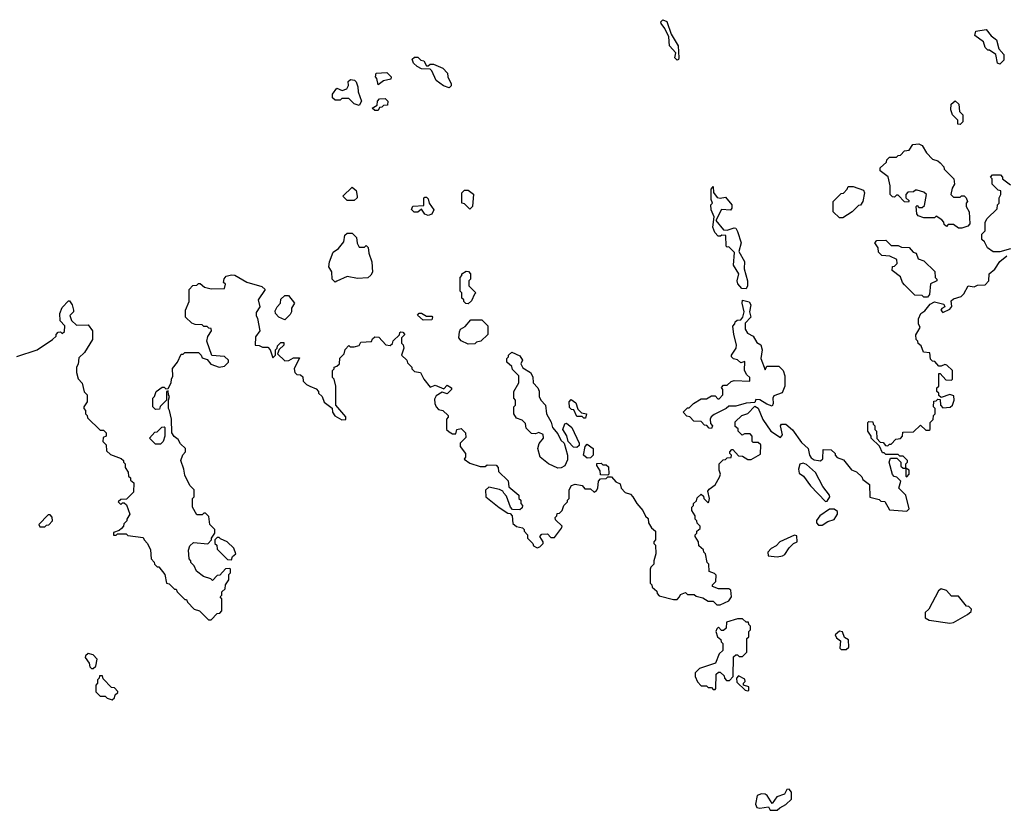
# Model space of a CAD drawing. Extents: x 1862350 to 2057294, y 212041 to 437318.
# Tile 187 of 256: x 1948709 to 1954410, y 342760 to 347336. Entities that reach past the tile are written whole.
import ezdxf

# ---------------------------------------------------------------- set-up
doc = ezdxf.new("R2010")
doc.units = 0

msp = doc.modelspace()

# ---------------------------------------------------------------- linework, layer by layer
at = {"layer": '0CON10XD'}
for points in [[(1952515, 347101.4), (1952502.7, 347115), (1952508, 347145), (1952470.7, 347185), (1952467.9, 347237.9), (1952445.4, 347285.4), (1952422.9, 347315), (1952420.9, 347325), (1952433.5, 347336.5), (1952456.3, 347326.3), (1952482.1, 347252.1), (1952522, 347185), (1952526.4, 347115), (1952524.2, 347105.8), (1952515, 347101.4)], [(1954385, 347080), (1954370, 347085), (1954360, 347135), (1954325, 347160), (1954315, 347160), (1954300, 347175), (1954289.3, 347209.3), (1954240, 347245), (1954245, 347270), (1954305, 347280), (1954333.6, 347243.6), (1954365, 347220), (1954378.3, 347168.3), (1954407.5, 347135), (1954407, 347103), (1954385, 347080)], [(1951195, 346942.5), (1951163, 346953), (1951120, 346985), (1951095, 347040), (1951085, 347050), (1951035, 347052.5), (1951010, 347065), (1950990, 347085), (1950981.7, 347108.3), (1950995, 347120), (1951015, 347120), (1951031.7, 347101.7), (1951048.3, 347098.3), (1951065, 347070), (1951075, 347070), (1951085, 347080), (1951105, 347080), (1951160, 347055), (1951187, 347027), (1951187.5, 347005), (1951207.5, 346965), (1951207, 346953), (1951195, 346942.5)], [(1950785, 346960), (1950777, 346997), (1950770, 347005), (1950773, 347027), (1950835, 347030), (1950860, 347005), (1950858.3, 346991.7), (1950815, 346982.5), (1950785, 346960)], [(1950675, 346840), (1950645, 346850), (1950615, 346880), (1950575, 346880), (1950565, 346870), (1950535, 346870), (1950520, 346885), (1950520, 346905), (1950545, 346940), (1950577, 346927), (1950603.3, 346936.7), (1950612.5, 346955), (1950611.7, 346978.3), (1950625, 346990), (1950647, 346987), (1950657, 346977), (1950667, 346947), (1950668.3, 346918.3), (1950687.5, 346865), (1950675, 346840)], [(1950785, 346810), (1950765, 346810), (1950750, 346825), (1950778.3, 346841.7), (1950780, 346865), (1950791.7, 346878.3), (1950825, 346880), (1950840, 346865), (1950838.3, 346841.7), (1950815, 346840), (1950805, 346830), (1950791.7, 346828.3), (1950785, 346810)], [(1954155, 346730), (1954141.7, 346731.7), (1954140, 346755), (1954110, 346785), (1954100, 346815), (1954103, 346847), (1954125, 346867.5), (1954147, 346847), (1954150, 346805), (1954170, 346785), (1954170, 346745), (1954155, 346730)], [(1954165, 346130), (1954145, 346130), (1954115, 346150), (1954085, 346150), (1954075, 346140), (1954061.7, 346151.7), (1954060, 346165), (1954048.3, 346178.3), (1954015, 346200), (1954005, 346190), (1953945, 346190), (1953911.7, 346201.7), (1953903.6, 346213.6), (1953900, 346255), (1953905, 346260), (1953915, 346250), (1953935, 346250), (1953948.3, 346261.7), (1953960, 346325), (1953945, 346337.5), (1953905, 346350), (1953895, 346350), (1953885, 346340), (1953851.7, 346338.3), (1953840, 346325), (1953840, 346305), (1953858.3, 346288.3), (1953855, 346280), (1953831.7, 346281.7), (1953795, 346320), (1953785, 346320), (1953775, 346310), (1953761.7, 346311.7), (1953750, 346325), (1953750, 346375), (1953737, 346427), (1953691.7, 346461.7), (1953691.7, 346478.3), (1953728.3, 346511.7), (1953730, 346525), (1953745, 346540), (1953785, 346540), (1953795, 346550), (1953808.3, 346551.7), (1953831.7, 346578.3), (1953858.3, 346581.7), (1953880, 346615), (1953915, 346617.5), (1953935, 346607.5), (1953960, 346565), (1953995, 346530), (1954025, 346520), (1954038.3, 346508.3), (1954060, 346485), (1954061.7, 346471.7), (1954117.5, 346415), (1954122.5, 346385), (1954108.3, 346361.7), (1954100, 346325), (1954115, 346310), (1954155, 346310), (1954163, 346317), (1954177.5, 346317.5), (1954190, 346305), (1954197.5, 346285), (1954190, 346275), (1954190, 346255), (1954207.5, 346225), (1954210, 346155), (1954198.3, 346141.7), (1954165, 346130)], [(1954445, 346010), (1954385, 345992.5), (1954345, 345992.5), (1954312.5, 346015), (1954295, 346050), (1954280, 346065), (1954280, 346095), (1954300, 346115), (1954300, 346165), (1954310, 346185), (1954368.3, 346241.7), (1954370, 346265), (1954380, 346275), (1954380, 346305), (1954390, 346325), (1954390, 346345), (1954375, 346350), (1954340, 346385), (1954340, 346415), (1954330, 346425), (1954341.7, 346438.3), (1954388.3, 346438.3), (1954400, 346425), (1954400, 346415), (1954445, 346380)], [(1950645, 346290), (1950605, 346290), (1950580, 346315), (1950635, 346367.5), (1950657, 346347), (1950662.5, 346315), (1950662.5, 346305), (1950645, 346290)], [(1951315, 346240), (1951285, 346270), (1951270, 346275), (1951270, 346335), (1951285, 346350), (1951305, 346350), (1951337, 346327), (1951330, 346255), (1951315, 346240)], [(1952915, 345778.5), (1952890.6, 345780.6), (1952867.9, 345807.9), (1952863.3, 345825), (1952873.3, 345865), (1952841.2, 345915), (1952848.1, 345988.1), (1952815, 346022.5), (1952805, 346020), (1952800, 346025), (1952797, 346087), (1952775, 346090), (1952767, 346083), (1952753, 346083), (1952733.9, 346103.9), (1952723.3, 346135), (1952730, 346195), (1952712.5, 346235), (1952710, 346265), (1952720, 346275), (1952712.5, 346295), (1952712.5, 346355), (1952725, 346370), (1952726.7, 346336.7), (1952747, 346307), (1952765, 346302.5), (1952795, 346310), (1952831.9, 346265), (1952832.9, 346245), (1952825, 346234.2), (1952771.7, 346238.3), (1952740, 346175), (1952785, 346120), (1952805, 346117.5), (1952845, 346132), (1952855, 346128.8), (1952865, 346111.2), (1952885.7, 346045), (1952873.8, 345995), (1952906, 345936), (1952903.8, 345895), (1952923.7, 345825), (1952923.5, 345795), (1952915, 345778.5)], [(1953475, 346190), (1953455, 346190), (1953420, 346225), (1953420, 346285), (1953465, 346330), (1953478.3, 346331.7), (1953500, 346355), (1953505, 346370), (1953535, 346370), (1953595, 346350), (1953600, 346335), (1953590, 346285), (1953576.7, 346263.3), (1953565, 346260), (1953530, 346225), (1953475, 346190)], [(1951075, 346202.5), (1951055, 346210), (1951035, 346240), (1951015, 346222.5), (1950993, 346223), (1950978.3, 346238.3), (1950985, 346257.5), (1951048.3, 346261.7), (1951050, 346305), (1951055, 346310), (1951065, 346310), (1951075, 346300), (1951080, 346275), (1951107.5, 346235), (1951095, 346210), (1951075, 346202.5)], [(1950535, 345817.5), (1950517.5, 345835), (1950516.1, 345876.1), (1950500, 345905), (1950502.5, 345935), (1950525, 345990), (1950555, 346012.5), (1950585, 346050), (1950591.7, 346088.3), (1950605, 346100), (1950635, 346100), (1950660, 346075), (1950663, 346043), (1950675, 346020), (1950705, 346020), (1950715, 346030), (1950727, 346017), (1950730, 345985), (1950747.5, 345935), (1950752.5, 345875), (1950743, 345857), (1950725, 345842.5), (1950665, 345837.5), (1950605, 345850), (1950545, 345822.5), (1950535, 345817.5)], [(1953965, 345730), (1953945, 345730), (1953935, 345740), (1953891.7, 345741.7), (1953831.7, 345801.7), (1953820, 345815), (1953808.3, 345848.3), (1953760, 345885), (1953761.7, 345908.3), (1953775, 345910), (1953790, 345925), (1953788.3, 345948.3), (1953747, 345967), (1953701.7, 345971.7), (1953681.7, 345991.7), (1953680, 346015), (1953660, 346045), (1953671.7, 346058.3), (1953725, 346060), (1953755, 346030), (1953795, 346030), (1953815, 346020), (1953858.3, 346018.3), (1953881.7, 345991.7), (1953900, 345985), (1953911.7, 345951.7), (1953945, 345940), (1954008.3, 345878.3), (1954010, 345845), (1954020, 345835), (1954020, 345825), (1953981.7, 345808.3), (1953977.5, 345745), (1953965, 345730)], [(1951512.5, 344595), (1951506.7, 344606.7), (1951487, 344617), (1951425, 344630.8), (1951406.4, 344613.6), (1951407.8, 344575), (1951485, 344512.5), (1951535, 344480), (1951548.3, 344478.3), (1951560, 344465), (1951565, 344420), (1951585, 344403.3), (1951620, 344395), (1951630, 344385), (1951630, 344375), (1951650, 344355), (1951650, 344335), (1951680, 344305), (1951685, 344290), (1951705, 344280), (1951720, 344285), (1951740, 344305), (1951740, 344315), (1951720, 344345), (1951731.7, 344358.3), (1951765, 344360), (1951785, 344340), (1951805, 344340), (1951847, 344393), (1951850, 344405), (1951811.7, 344441.7), (1951810, 344455), (1951820, 344465), (1951821.7, 344478.3), (1951835, 344480), (1951850, 344495), (1951860, 344525), (1951880, 344545), (1951880, 344555), (1951890, 344565), (1951890, 344615), (1951905, 344640), (1951925, 344647.5), (1951965, 344640), (1951981.7, 344621.7), (1952015, 344620), (1952035, 344602.5), (1952049.3, 344610.7), (1952057.5, 344625), (1952060, 344665), (1952071.7, 344678.3), (1952105, 344680), (1952115, 344690), (1952135, 344690), (1952161.7, 344661.7), (1952185, 344650), (1952192.5, 344625), (1952215, 344600), (1952245, 344590), (1952260, 344575), (1952282.5, 344535), (1952317.5, 344495), (1952331.7, 344461.7), (1952348.3, 344448.3), (1952350, 344425), (1952367.5, 344395), (1952390, 344375), (1952390, 344325), (1952380, 344315), (1952380, 344305), (1952390, 344295), (1952392.5, 344245), (1952380, 344205), (1952380, 344185), (1952363, 344167), (1952360, 344155), (1952360, 344075), (1952370, 344065), (1952371.7, 344051.7), (1952398.3, 344028.3), (1952400, 344015), (1952411.7, 344001.7), (1952495, 343980), (1952515, 343980), (1952530, 343995), (1952535, 344010), (1952565, 344020), (1952575, 344010), (1952615, 344010), (1952625, 344000), (1952665, 343990), (1952695, 343970), (1952725, 343970), (1952745, 343950), (1952765, 343950), (1952815, 343972.5), (1952830, 343995), (1952827.5, 344035), (1952815, 344042.5), (1952795, 344042.5), (1952755, 344042.5), (1952720, 344055), (1952720, 344065), (1952740, 344085), (1952741.7, 344121.7), (1952731.7, 344131.7), (1952701.7, 344141.7), (1952700, 344185), (1952690, 344195), (1952680, 344245), (1952670, 344255), (1952668.3, 344268.3), (1952641.7, 344291.7), (1952640, 344315), (1952620, 344345), (1952620, 344355), (1952630, 344365), (1952630, 344375), (1952648.3, 344391.7), (1952650, 344405), (1952631.7, 344421.7), (1952630, 344435), (1952620, 344445), (1952620, 344465), (1952600, 344495), (1952600, 344515), (1952610, 344525), (1952610, 344535), (1952628.3, 344551.7), (1952631.7, 344568.3), (1952655, 344590), (1952668.3, 344578.3), (1952670, 344565), (1952695, 344540), (1952700, 344545), (1952702.5, 344565), (1952693, 344607), (1952700.7, 344619.3), (1952736.4, 344643.6), (1952761.7, 344688.3), (1952767.5, 344705), (1952758.3, 344728.3), (1952760, 344765), (1952781.7, 344788.3), (1952795, 344790), (1952805, 344800), (1952828.3, 344801.7), (1952830, 344815), (1952820, 344825), (1952820, 344835), (1952831.7, 344848.3), (1952838.3, 344848.3), (1952871.7, 344811.7), (1952895, 344810), (1952925, 344790), (1952945, 344790), (1952998.3, 344821.7), (1953000, 344875), (1952985, 344890), (1952955, 344890), (1952950, 344895), (1952950, 344925), (1952938.3, 344938.3), (1952905, 344940), (1952891.7, 344931.7), (1952870, 344955), (1952868.3, 344968.3), (1952851.7, 344981.7), (1952851.7, 345008.3), (1952890, 345045), (1952925, 345057.5), (1952965, 345100), (1952985, 345087.5), (1953011.7, 345021.7), (1953057.5, 344955), (1953115, 344917.5), (1953125.7, 344934.3), (1953113.6, 344986.4), (1953120, 344995), (1953145, 344995.6), (1953183.1, 344963.1), (1953235, 344889.2), (1953274, 344855), (1953282.1, 344815), (1953290.8, 344800.8), (1953308.5, 344788.5), (1953335, 344784), (1953346.7, 344783.3), (1953360, 344795), (1953361.7, 344848.3), (1953407, 344847), (1953430, 344825), (1953430, 344815), (1953441.7, 344801.7), (1953478.3, 344788.3), (1953525, 344730), (1953555, 344720), (1953585, 344690), (1953590, 344675), (1953630, 344645), (1953631.7, 344571.7), (1953685, 344560), (1953695, 344550), (1953718.3, 344548.3), (1953745, 344500), (1953845, 344492.5), (1953860, 344505), (1953840, 344585), (1953800, 344625), (1953810, 344665), (1953788.3, 344688.3), (1953771.7, 344691.7), (1953763, 344703), (1953742.5, 344775), (1953751.7, 344798.3), (1953788.3, 344798.3), (1953810, 344775), (1953811.7, 344751.7), (1953825, 344740), (1953840, 344740), (1953840, 344695), (1953845, 344690), (1953860, 344705), (1953858.3, 344728.3), (1953840, 344740), (1953840, 344765), (1953850, 344775), (1953850, 344785), (1953825, 344810), (1953805, 344810), (1953795, 344820), (1953725, 344820), (1953715, 344830), (1953705, 344830), (1953688.3, 344868.3), (1953640, 344915), (1953640, 344925), (1953620, 344955), (1953620, 345005), (1953625, 345010), (1953648.3, 345008.3), (1953650, 344995), (1953660, 344985), (1953660, 344965), (1953670, 344955), (1953671.7, 344911.7), (1953691.7, 344891.7), (1953708.3, 344888.3), (1953721.7, 344871.7), (1953735, 344870), (1953745, 344880), (1953755, 344880), (1953781.7, 344908.3), (1953808.3, 344911.7), (1953820, 344925), (1953821.7, 344948.3), (1953885, 344950), (1953925, 344990), (1953955, 344960), (1953975, 344960), (1953980, 344965), (1953980, 345005), (1953998.3, 345021.7), (1954000, 345045), (1954010, 345055), (1954010, 345085), (1954000, 345095), (1954001.7, 345128.3), (1954015, 345130), (1954025, 345140), (1954038.3, 345138.3), (1954040, 345105), (1954055, 345090), (1954097, 345093), (1954110, 345105), (1954120, 345135), (1954118.3, 345158.3), (1954095, 345167.5), (1954045, 345150), (1954031.7, 345161.7), (1954030, 345175), (1954020, 345185), (1954020, 345205), (1954030, 345215), (1954031.7, 345288.3), (1954038.3, 345288.3), (1954071.7, 345251.7), (1954105, 345250), (1954110, 345255), (1954110, 345305), (1954077, 345337), (1954065, 345340), (1954045, 345330), (1954031.7, 345331.7), (1954008.3, 345358.3), (1953995, 345360), (1953981.7, 345371.7), (1953978.3, 345408.3), (1953941.7, 345411.7), (1953928.3, 345448.3), (1953911.7, 345461.7), (1953910, 345475), (1953900, 345485), (1953898.3, 345511.7), (1953909.3, 345530.7), (1953922.5, 345555), (1953912.5, 345575), (1953912.5, 345605), (1953927.5, 345635), (1953949.3, 345650.7), (1953980.7, 345689.3), (1954005, 345702.5), (1954060.7, 345690.7), (1954066.2, 345673.8), (1954047.5, 345665), (1954042, 345655), (1954055, 345641.9), (1954095, 345661.2), (1954107, 345677), (1954101.7, 345708.3), (1954115, 345720), (1954160, 345735), (1954175, 345750), (1954200, 345795), (1954235, 345790), (1954255, 345800), (1954298.3, 345801.7), (1954320, 345825), (1954322.5, 345865), (1954355, 345892.5), (1954384.1, 345935.9), (1954425, 345970)], [(1951305, 345692.5), (1951293, 345693), (1951280, 345705), (1951280, 345715), (1951270, 345725), (1951270, 345755), (1951260, 345765), (1951260, 345845), (1951270, 345855), (1951270, 345865), (1951295, 345880), (1951308.3, 345878.3), (1951320, 345865), (1951320, 345835), (1951310, 345825), (1951310, 345795), (1951350, 345755), (1951341.7, 345748.3), (1951325, 345710), (1951305, 345692.5)], [(1948693.3, 345386.7), (1948810, 345425), (1948900, 345485), (1948920, 345505), (1948920, 345515), (1948931.7, 345528.3), (1948945, 345530), (1948955, 345520), (1948968.3, 345531.7), (1948970, 345565), (1948943, 345593), (1948942.5, 345635), (1948955, 345670), (1948991.7, 345708.3), (1948998.3, 345708.3), (1949012.5, 345685), (1949020, 345655), (1949020, 345645), (1949000, 345625), (1949010, 345595), (1949038.3, 345568.3), (1949105, 345570), (1949130, 345535), (1949130, 345485), (1949085, 345410), (1949051.7, 345378.3), (1949047, 345343), (1949037.5, 345325), (1949037.5, 345295), (1949048.3, 345258.3), (1949071.7, 345231.7), (1949081.7, 345181.7), (1949100, 345165), (1949100, 345125), (1949080, 345095), (1949080, 345085), (1949090, 345075), (1949090, 345055), (1949100, 345045), (1949101.7, 345031.7), (1949175, 344960), (1949195, 344960), (1949210, 344945), (1949210, 344925), (1949191.7, 344918.3), (1949190, 344895), (1949210, 344875), (1949211.7, 344841.7), (1949235, 344820), (1949297, 344797), (1949310, 344785), (1949310, 344775), (1949320, 344765), (1949320, 344745), (1949337, 344717), (1949340, 344695), (1949350, 344685), (1949351.7, 344671.7), (1949370, 344655), (1949368.3, 344601.7), (1949328.3, 344561.7), (1949295, 344560), (1949280, 344545), (1949295, 344530), (1949305, 344540), (1949315, 344540), (1949328.3, 344528.3), (1949347.5, 344475), (1949330, 344445), (1949330, 344435), (1949311.7, 344418.3), (1949310, 344405), (1949298.3, 344391.7), (1949285, 344380), (1949251.7, 344368.3), (1949253, 344353), (1949267, 344353), (1949275, 344360), (1949325, 344360), (1949335, 344350), (1949425, 344340), (1949430, 344325), (1949450, 344305), (1949467, 344267), (1949470, 344215), (1949487, 344197), (1949490, 344185), (1949505, 344170), (1949515, 344170), (1949550, 344125), (1949560, 344075), (1949575, 344070), (1949605, 344040), (1949615, 344040), (1949620, 344025), (1949665, 343980), (1949675, 343980), (1949680, 343965), (1949720, 343925), (1949750, 343915), (1949801.7, 343861.7), (1949818.3, 343861.7), (1949851.7, 343898.3), (1949868.3, 343901.7), (1949880, 343915), (1949880, 343985), (1949870, 343995), (1949880, 344005), (1949880, 344025), (1949898.3, 344041.7), (1949900, 344065), (1949920, 344095), (1949920, 344125), (1949930, 344135), (1949930, 344155), (1949925, 344160), (1949901.7, 344158.3), (1949868.3, 344121.7), (1949851.7, 344118.3), (1949825, 344090), (1949815, 344100), (1949773, 344113), (1949733.6, 344143.6), (1949720, 344175), (1949700, 344195), (1949700, 344205), (1949690, 344215), (1949687.5, 344265), (1949695, 344290), (1949715, 344310), (1949798.3, 344301.7), (1949820, 344325), (1949820, 344335), (1949840, 344365), (1949840, 344385), (1949810, 344415), (1949805, 344460), (1949785, 344480), (1949775, 344480), (1949765, 344470), (1949735, 344470), (1949710, 344515), (1949710, 344565), (1949720, 344575), (1949720, 344615), (1949695, 344640), (1949665, 344700), (1949660, 344735), (1949642.5, 344785), (1949653, 344817), (1949670, 344835), (1949670, 344855), (1949640.7, 344880.7), (1949626.4, 344906.4), (1949603.6, 344923.6), (1949590, 344945), (1949587.5, 345025), (1949577.5, 345075), (1949570, 345085), (1949570, 345135), (1949577.5, 345155), (1949570, 345165), (1949568.3, 345188.3), (1949560, 345185), (1949560, 345135), (1949521.7, 345098.3), (1949518.3, 345081.7), (1949495, 345080), (1949480, 345095), (1949480, 345145), (1949490, 345155), (1949500, 345185), (1949535, 345210), (1949545, 345210), (1949555, 345200), (1949568.3, 345201.7), (1949586.4, 345233.6), (1949587.5, 345255), (1949596.7, 345273.3), (1949593, 345317), (1949622.5, 345355), (1949645, 345400), (1949655, 345400), (1949665, 345410), (1949745, 345410), (1949760, 345395), (1949765, 345380), (1949795, 345370), (1949815, 345343.3), (1949865, 345324.2), (1949895, 345330), (1949917.5, 345355), (1949917.5, 345365), (1949895, 345386.2), (1949821.7, 345391.7), (1949793.3, 345475), (1949798.3, 345501.7), (1949820, 345535), (1949818.3, 345548.3), (1949805, 345550), (1949795, 345560), (1949775, 345560), (1949765, 345570), (1949725, 345572.5), (1949705, 345580), (1949670, 345615), (1949670, 345655), (1949690, 345705), (1949690, 345775), (1949711.7, 345798.3), (1949735, 345800), (1949745, 345810), (1949755, 345810), (1949778.3, 345788.3), (1949818.3, 345778.3), (1949895, 345780), (1949900, 345805), (1949890, 345815), (1949893.3, 345836.7), (1949905, 345852.5), (1949935, 345860), (1949955, 345857.5), (1950025, 345817.5), (1950111.7, 345791.7), (1950130, 345775), (1950090, 345715), (1950100, 345675), (1950078.3, 345641.7), (1950077.5, 345625), (1950087, 345607), (1950100, 345535), (1950075, 345500), (1950071.7, 345451.7), (1950095, 345450), (1950115, 345440), (1950145, 345440), (1950160, 345425), (1950175, 345380), (1950190, 345395), (1950190, 345425), (1950200, 345435), (1950201.7, 345448.3), (1950221.7, 345468.3), (1950238.3, 345468.3), (1950238.3, 345451.7), (1950211.7, 345428.3), (1950201.7, 345401.7), (1950245, 345362.5), (1950267, 345363), (1950295, 345380), (1950328.3, 345378.3), (1950297.5, 345315), (1950302.5, 345295), (1950313, 345283), (1950335, 345280), (1950348.3, 345268.3), (1950350, 345245), (1950370, 345225), (1950390, 345215), (1950425, 345200), (1950440, 345185), (1950440, 345175), (1950460, 345155), (1950471.7, 345121.7), (1950518.3, 345088.3), (1950520, 345065), (1950533.6, 345043.6), (1950575, 345020), (1950598.3, 345021.7), (1950598.3, 345038.3), (1950540, 345105), (1950540, 345215), (1950530, 345255), (1950520, 345265), (1950520, 345305), (1950530, 345315), (1950530, 345325), (1950545, 345330), (1950560, 345345), (1950563, 345377), (1950587, 345403), (1950593, 345427), (1950615, 345450), (1950623, 345443), (1950645, 345442.5), (1950675, 345450), (1950685, 345470), (1950747, 345473), (1950751.7, 345488.3), (1950765, 345500), (1950788.3, 345498.3), (1950830, 345455), (1950855, 345450), (1950868.3, 345461.7), (1950871.7, 345478.3), (1950908.3, 345511.7), (1950910, 345525), (1950915, 345530), (1950928.3, 345528.3), (1950940, 345515), (1950920, 345495), (1950920, 345465), (1950930, 345455), (1950932.5, 345435), (1950920, 345395), (1950950, 345365), (1950955, 345350), (1950980, 345325), (1950980, 345315), (1950995, 345300), (1951030, 345295), (1951050, 345255), (1951085, 345210), (1951115, 345220), (1951165, 345200), (1951185, 345220), (1951210, 345205), (1951210, 345195), (1951185, 345170), (1951155, 345180), (1951120.7, 345159.3), (1951110.7, 345139.3), (1951112.5, 345115), (1951120, 345095), (1951135, 345080), (1951160, 345075), (1951190, 345045), (1951190, 345035), (1951180, 345025), (1951180, 344965), (1951195, 344950), (1951215, 344940), (1951235, 344940), (1951240, 344965), (1951265, 344970), (1951290, 344945), (1951291.7, 344918.3), (1951260, 344885), (1951260, 344865), (1951290, 344825), (1951290, 344805), (1951281.7, 344791.7), (1951315, 344770), (1951375, 344750), (1951405, 344750), (1951415, 344760), (1951468.3, 344758.3), (1951480, 344745), (1951481.7, 344721.7), (1951537, 344667), (1951541.7, 344631.7), (1951600, 344585), (1951600, 344565), (1951610, 344555), (1951610, 344535), (1951620, 344525), (1951618.3, 344511.7), (1951605, 344500), (1951561.7, 344501.7), (1951550, 344515), (1951528.3, 344578.3), (1951512.5, 344595)], [(1950245, 345600), (1950210, 345615), (1950190, 345635), (1950188.3, 345651.7), (1950200, 345675), (1950220, 345695), (1950221.7, 345718.3), (1950245, 345740), (1950265, 345740), (1950300, 345695), (1950283, 345667), (1950282.5, 345645), (1950275, 345630), (1950245, 345600)], [(1952715, 344970), (1952701.7, 344971.7), (1952688.3, 344988.3), (1952675, 344990), (1952655, 345010), (1952613, 345013), (1952588.3, 345038.3), (1952571.7, 345041.7), (1952550, 345065), (1952575, 345090), (1952585, 345090), (1952610, 345115), (1952655, 345142.5), (1952685, 345142.5), (1952715, 345160), (1952735, 345160), (1952751.7, 345141.7), (1952758.3, 345141.7), (1952780, 345165), (1952780, 345195), (1952771.7, 345208.3), (1952785, 345220), (1952805, 345220), (1952828.3, 345241.7), (1952845, 345247.5), (1952937.5, 345245), (1952936.2, 345265), (1952920, 345280), (1952906.7, 345305), (1952908.3, 345358.3), (1952885, 345350), (1952865, 345367.5), (1952843, 345373), (1952830, 345385), (1952830, 345395), (1952857.5, 345435), (1952860, 345455), (1952843.3, 345515), (1952838.3, 345561.7), (1952850, 345575), (1952851.7, 345588.3), (1952863, 345597), (1952885, 345600), (1952896, 345614), (1952904.2, 345645.8), (1952891.9, 345695), (1952895, 345713.3), (1952933.2, 345703.2), (1952942, 345685), (1952934.3, 345645), (1952943.1, 345615), (1952909.3, 345580.7), (1952910, 345545), (1952922.2, 345522.2), (1952955, 345503.8), (1952977, 345467), (1953000, 345455), (1953007.5, 345425), (1953000, 345375), (1953025, 345310), (1953035, 345330), (1953105, 345330), (1953130, 345305), (1953140, 345275), (1953140, 345215), (1953123.3, 345176.7), (1953075, 345160), (1953070, 345145), (1953072.5, 345115), (1953065, 345100), (1953035, 345110), (1952995, 345136.7), (1952971.7, 345138.3), (1952965, 345120), (1952915, 345117.5), (1952855, 345100), (1952815, 345100), (1952800, 345085), (1952729.3, 345050.7), (1952712, 345038), (1952706.7, 345025), (1952708.3, 344998.3), (1952720, 344985), (1952715, 344970)], [(1951045, 345597.5), (1951013, 345627), (1951023, 345637), (1951035, 345637.5), (1951065, 345620), (1951095, 345620), (1951100, 345615), (1951095, 345600), (1951045, 345597.5)], [(1951305, 345457.5), (1951265, 345477.5), (1951252, 345495), (1951255, 345530), (1951261.2, 345545), (1951289.3, 345560.7), (1951321.7, 345598.3), (1951385, 345600), (1951420, 345565), (1951420, 345515), (1951380, 345475), (1951355, 345470), (1951345, 345460), (1951305, 345457.5)], [(1951825, 344740), (1951770, 344765), (1951722.5, 344805), (1951708.8, 344855), (1951716.4, 344883.6), (1951742.5, 344915), (1951740, 344935), (1951715, 344947.5), (1951695, 344940), (1951671.7, 344941.7), (1951641.7, 344971.7), (1951638.3, 344998.3), (1951618.3, 345018.3), (1951585, 345030), (1951570, 345055), (1951570, 345095), (1951580, 345105), (1951580, 345135), (1951570, 345145), (1951570, 345185), (1951600, 345235), (1951600, 345275), (1951561.7, 345311.7), (1951558.3, 345328.3), (1951530, 345355), (1951530, 345375), (1951540, 345385), (1951540, 345395), (1951558.3, 345411.7), (1951605, 345390), (1951620, 345365), (1951610, 345345), (1951621.7, 345321.7), (1951667.5, 345295), (1951679.3, 345269.3), (1951682.5, 345235), (1951710, 345205), (1951717, 345187), (1951717.5, 345155), (1951726.7, 345135), (1951753.3, 345105), (1951758.8, 345055), (1951785.8, 345005.8), (1951793.3, 344975), (1951825, 344940), (1951842.7, 344902.7), (1951861.2, 344885), (1951881.2, 344815), (1951880.7, 344789.3), (1951866.1, 344753.9), (1951845, 344742.5), (1951825, 344740)], [(1951985, 345030), (1951975, 345030), (1951965, 345040), (1951935, 345040), (1951918.3, 345078.3), (1951905, 345080), (1951891.7, 345091.7), (1951890, 345125), (1951901.7, 345138.3), (1951928.3, 345118.3), (1951941.7, 345081.7), (1951961.7, 345061.7), (1951990, 345055), (1951985, 345030)], [(1949525, 344880), (1949495, 344880), (1949460, 344915), (1949491.7, 344948.3), (1949505, 344950), (1949531.7, 344978.3), (1949545, 344980), (1949550, 344975), (1949550, 344925), (1949540, 344895), (1949525, 344880)], [(1951935, 344860), (1951915, 344862), (1951885.5, 344895.5), (1951877.9, 344927.9), (1951854.2, 344965), (1951865, 344996.7), (1951875, 345000), (1951905.7, 344975.7), (1951948.8, 344885), (1951947.7, 344872.3), (1951935, 344860)], [(1951995, 344797.5), (1951973.3, 344815), (1951983.6, 344866.4), (1951995, 344880), (1952030, 344855), (1952030, 344815), (1952015, 344800), (1951995, 344797.5)], [(1952115, 344700), (1952071.7, 344701.7), (1952070, 344725), (1952050, 344755), (1952051.7, 344768.3), (1952075, 344770), (1952085, 344760), (1952105, 344760), (1952118.3, 344748.3), (1952120, 344705), (1952115, 344700)], [(1953375, 344547.5), (1953385, 344550), (1953400, 344575), (1953397.5, 344585), (1953360, 344635), (1953316.2, 344715), (1953265, 344760.8), (1953245, 344769.2), (1953226, 344764), (1953218, 344735), (1953222, 344712), (1953246.7, 344695), (1953287.5, 344637.5), (1953375, 344547.5)], [(1953355, 344410), (1953388.3, 344431.7), (1953425, 344443.3), (1953444, 344475), (1953445, 344488.8), (1953425, 344504), (1953397, 344503), (1953342.5, 344465), (1953323.3, 344436.7), (1953322.5, 344425), (1953335, 344410), (1953355, 344410)], [(1948855, 344400), (1948865, 344410), (1948878.3, 344411.7), (1948900, 344435), (1948897, 344457), (1948885, 344470), (1948875, 344470), (1948820, 344415), (1948825, 344400), (1948855, 344400)], [(1949935, 344210), (1949941.7, 344228.3), (1949960, 344245), (1949948.3, 344278.3), (1949910, 344315), (1949871.7, 344331.7), (1949865, 344340), (1949851.7, 344338.3), (1949840, 344325), (1949840, 344305), (1949850, 344295), (1949851.7, 344271.7), (1949911.7, 344211.7), (1949935, 344210)], [(1953095, 344227.5), (1953125, 344232.5), (1953139.3, 344240.7), (1953165, 344280), (1953190, 344305), (1953210, 344315), (1953208.3, 344348.3), (1953195, 344352.5), (1953110, 344315), (1953089.3, 344290.7), (1953060, 344275), (1953040, 344255), (1953043, 344233), (1953095, 344227.5)], [(1954095, 343843.3), (1954115, 343847.5), (1954197, 343893), (1954218.3, 343911.7), (1954220, 343925), (1954205, 343940), (1954191.7, 343941.7), (1954145, 344000), (1954105, 344000), (1954075, 344032.5), (1954045, 344042.5), (1954029.3, 344030.7), (1953972.5, 343925), (1953952.5, 343905), (1953952.5, 343875), (1953975, 343860), (1954095, 343843.3)], [(1952735, 343460), (1952740, 343465), (1952741.7, 343548.3), (1952755, 343560), (1952765, 343560), (1952788.3, 343538.3), (1952790, 343525), (1952801.7, 343511.7), (1952818.3, 343511.7), (1952840, 343535), (1952841.7, 343648.3), (1952855, 343660), (1952865, 343660), (1952875, 343650), (1952895, 343650), (1952920, 343675), (1952920, 343755), (1952930, 343765), (1952930, 343795), (1952940, 343805), (1952940, 343825), (1952930, 343835), (1952928.3, 343848.3), (1952915, 343850), (1952895, 343867.5), (1952865, 343867.5), (1952801.7, 343848.3), (1952800, 343815), (1952785, 343800), (1952771.7, 343801.7), (1952755, 343820), (1952745, 343810), (1952740, 343795), (1952750, 343765), (1952768.3, 343748.3), (1952770, 343735), (1952780, 343725), (1952780, 343685), (1952760, 343665), (1952738.3, 343611.7), (1952645, 343580), (1952620, 343555), (1952620, 343535), (1952633, 343503), (1952655, 343480), (1952685, 343480), (1952695, 343470), (1952715, 343470), (1952725, 343460), (1952735, 343460)], [(1953495, 343690), (1953510, 343705), (1953507, 343747), (1953485, 343760), (1953473, 343793), (1953455, 343796.7), (1953431.2, 343775), (1953438.3, 343758.3), (1953461.7, 343741.7), (1953458.3, 343698.3), (1953465, 343690), (1953495, 343690)], [(1949135, 343580), (1949150, 343595), (1949157.5, 343635), (1949135, 343660), (1949105, 343667.5), (1949090, 343655), (1949087.5, 343645), (1949111.7, 343611.7), (1949115, 343590), (1949125, 343580), (1949135, 343580)], [(1949245, 343400), (1949258.3, 343411.7), (1949261.7, 343428.3), (1949278.3, 343441.7), (1949278.3, 343448.3), (1949258.3, 343468.3), (1949241.7, 343471.7), (1949191.7, 343521.7), (1949188.3, 343538.3), (1949171.7, 343538.3), (1949170, 343525), (1949160, 343515), (1949160, 343495), (1949150, 343485), (1949150, 343445), (1949175, 343420), (1949205, 343420), (1949215, 343410), (1949245, 343400)], [(1952925, 343452.5), (1952930, 343455), (1952930, 343475), (1952900, 343485), (1952900, 343495), (1952910, 343505), (1952908.3, 343518.3), (1952871.7, 343538.3), (1952860, 343525), (1952861.7, 343501.7), (1952910, 343455), (1952925, 343452.5)], [(1953095, 342760), (1953110, 342775), (1953145, 342793.3), (1953178.8, 342825), (1953178, 342865), (1953165, 342883.3), (1953150, 342880), (1953137.5, 342852.5), (1953092.7, 342837.3), (1953065, 342800), (1953036.7, 342845), (1953025, 342853.8), (1953003.9, 342856.1), (1952980, 342845), (1952970, 342795), (1952977, 342777), (1952995, 342772.5), (1953045, 342780), (1953055, 342760), (1953095, 342760)]]:
    msp.add_lwpolyline(points, dxfattribs=at)

doc.saveas('drawing.dxf')
